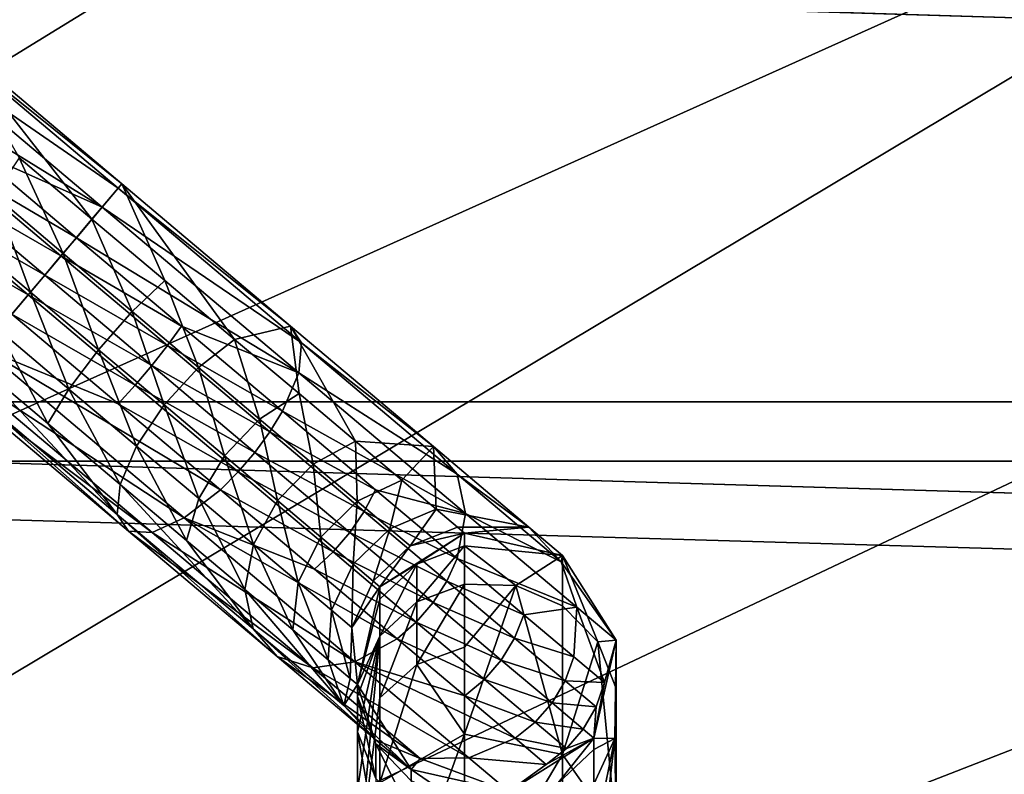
# Model space of a CAD drawing. Header units: metres. Extents: x -1004 to 0, y -708 to 0.
# Tile 17 of 99: x -828 to -780, y -127 to -89. Entities that reach past the tile are written whole.
import ezdxf

# ---------------------------------------------------------------- set-up
doc = ezdxf.new("R2010")
doc.units = ezdxf.units.M

msp = doc.modelspace()

# ---------------------------------------------------------------- linework, layer by layer
at = {"layer": 'top0123410'}
for points in [[(-71.917656, -108.310646, 2112.649414), (-61.497986, -80.844574, 2094.340576), (-942.551392, -80.844612, 2094.340576)], [(-932.131714, -108.310623, 2112.649414), (-71.917656, -108.310646, 2112.649414), (-942.551392, -80.844612, 2094.340576)], [(-929.595459, -111.251724, 2111.123535), (-939.832214, -84.262329, 2093.132324), (-74.453926, -111.251724, 2111.123535)], [(-939.832214, -84.262329, 2093.132324), (-64.217148, -84.262329, 2093.132324), (-74.453926, -111.251724, 2111.123535)], [(-918.45813, -133.342072, 2129.335449), (-85.591209, -133.342072, 2129.335449), (-932.131714, -108.310623, 2112.649414)], [(-85.591209, -133.342072, 2129.335449), (-71.917656, -108.310646, 2112.649414), (-932.131714, -108.310623, 2112.649414)], [(-916.262817, -135.652328, 2127.388916), (-929.595459, -111.251724, 2111.123535), (-87.786545, -135.652328, 2127.388916)], [(-929.595459, -111.251724, 2111.123535), (-74.453926, -111.251724, 2111.123535), (-87.786545, -135.652328, 2127.388916)]]:
    msp.add_3dface(points, dxfattribs=at)
at = {"layer": 'top0123411'}
for points in [[(-823.49408, -97.725426, 773.025085), (-834.032166, -90.443726, 773.340759), (-832.592834, -90.054901, 775.392456)], [(-823.312378, -97.509888, 775.545532), (-823.49408, -97.725426, 773.025085), (-832.592834, -90.054901, 775.392456)], [(-831.673706, -90.46106, 777.721008), (-823.312378, -97.509888, 775.545532), (-832.592834, -90.054901, 775.392456)], [(-835.772522, -91.568329, 771.878357), (-834.032166, -90.443726, 773.340759), (-824.283691, -98.662003, 770.804382)], [(-834.032166, -90.443726, 773.340759), (-823.49408, -97.725426, 773.025085), (-824.283691, -98.662003, 770.804382)], [(-828.390015, -96.220512, 780.427856), (-824.786438, -99.25843, 779.963623), (-831.673706, -90.46106, 777.721008)], [(-831.673706, -90.46106, 777.721008), (-824.786438, -99.25843, 779.963623), (-823.312378, -97.509888, 775.545532)], [(-824.283691, -98.662003, 770.804382), (-830.766724, -95.788353, 769.892212), (-835.772522, -91.568329, 771.878357)], [(-831.600037, -96.633911, 769.429199), (-830.766724, -95.788353, 769.892212), (-825.560852, -100.17704, 769.221497)], [(-830.766724, -95.788353, 769.892212), (-824.283691, -98.662003, 770.804382), (-825.560852, -100.17704, 769.221497)], [(-832.4422, -97.56266, 769.201599), (-831.600037, -96.633911, 769.429199), (-826.32373, -101.081947, 768.749451)], [(-831.600037, -96.633911, 769.429199), (-825.560852, -100.17704, 769.221497), (-826.32373, -101.081947, 768.749451)], [(-826.217834, -100.956306, 781.188599), (-828.390015, -96.220512, 780.427856), (-829.638672, -98.072426, 781.629333)], [(-824.786438, -99.25843, 779.963623), (-828.390015, -96.220512, 780.427856), (-826.217834, -100.956306, 781.188599)], [(-833.260925, -98.538918, 769.21814), (-832.4422, -97.56266, 769.201599), (-827.131287, -102.039879, 768.517395)], [(-832.4422, -97.56266, 769.201599), (-826.32373, -101.081947, 768.749451), (-827.131287, -102.039879, 768.517395)], [(-824.786438, -99.25843, 779.963623), (-821.182922, -102.296349, 780.427856), (-823.312378, -97.509888, 775.545532)], [(-814.951111, -104.558723, 777.721008), (-823.49408, -97.725426, 773.025085), (-823.312378, -97.509888, 775.545532)], [(-817.717834, -105.217522, 781.802734), (-814.951111, -104.558723, 777.721008), (-823.312378, -97.509888, 775.545532)], [(-823.312378, -97.509888, 775.545532), (-821.182922, -102.296349, 780.427856), (-817.717834, -105.217522, 781.802734)], [(-827.842407, -102.883362, 781.47052), (-829.638672, -98.072426, 781.629333), (-831.221191, -100.03492, 781.905823)], [(-827.842407, -102.883362, 781.47052), (-826.217834, -100.956306, 781.188599), (-829.638672, -98.072426, 781.629333)], [(-824.283691, -98.662003, 770.804382), (-823.49408, -97.725426, 773.025085), (-814.395325, -105.395943, 775.392456)], [(-823.49408, -97.725426, 773.025085), (-814.951111, -104.558723, 777.721008), (-814.395325, -105.395943, 775.392456)], [(-834.024719, -99.525154, 769.478088), (-833.260925, -98.538918, 769.21814), (-827.952515, -103.014023, 768.534241)], [(-833.260925, -98.538918, 769.21814), (-827.131287, -102.039879, 768.517395), (-827.952515, -103.014023, 768.534241)], [(-825.560852, -100.17704, 769.221497), (-824.283691, -98.662003, 770.804382), (-814.535156, -106.88028, 773.340759)], [(-824.283691, -98.662003, 770.804382), (-814.395325, -105.395943, 775.392456), (-814.535156, -106.88028, 773.340759)], [(-828.755859, -103.966934, 768.799316), (-834.024719, -99.525154, 769.478088), (-827.952515, -103.014023, 768.534241)], [(-822.796997, -103.840195, 781.629333), (-824.786438, -99.25843, 779.963623), (-826.217834, -100.956306, 781.188599)], [(-821.182922, -102.296349, 780.427856), (-824.786438, -99.25843, 779.963623), (-822.796997, -103.840195, 781.629333)], [(-829.412842, -104.746201, 780.766418), (-827.842407, -102.883362, 781.47052), (-831.221191, -100.03492, 781.905823)], [(-826.32373, -101.081947, 768.749451), (-825.560852, -100.17704, 769.221497), (-820.355042, -104.565727, 769.892212)], [(-825.560852, -100.17704, 769.221497), (-814.535156, -106.88028, 773.340759), (-820.355042, -104.565727, 769.892212)], [(-824.463562, -105.731796, 781.905823), (-826.217834, -100.956306, 781.188599), (-827.842407, -102.883362, 781.47052)], [(-824.463562, -105.731796, 781.905823), (-822.796997, -103.840195, 781.629333), (-826.217834, -100.956306, 781.188599)], [(-827.131287, -102.039879, 768.517395), (-826.32373, -101.081947, 768.749451), (-821.047485, -105.529991, 769.429199)], [(-826.32373, -101.081947, 768.749451), (-820.355042, -104.565727, 769.892212), (-821.047485, -105.529991, 769.429199)], [(-827.952515, -103.014023, 768.534241), (-827.131287, -102.039879, 768.517395), (-821.820435, -106.517105, 769.201599)], [(-827.131287, -102.039879, 768.517395), (-821.047485, -105.529991, 769.429199), (-821.820435, -106.517105, 769.201599)], [(-819.507568, -106.613251, 782.934509), (-821.182922, -102.296349, 780.427856), (-822.796997, -103.840195, 781.629333)], [(-817.717834, -105.217522, 781.802734), (-821.182922, -102.296349, 780.427856), (-819.507568, -106.613251, 782.934509)], [(-825.929016, -107.683174, 781.215271), (-827.842407, -102.883362, 781.47052), (-829.412842, -104.746201, 780.766418)], [(-825.929016, -107.683174, 781.215271), (-824.463562, -105.731796, 781.905823), (-827.842407, -102.883362, 781.47052)], [(-828.755859, -103.966934, 768.799316), (-827.952515, -103.014023, 768.534241), (-822.644165, -107.489128, 769.21814)], [(-827.952515, -103.014023, 768.534241), (-821.820435, -106.517105, 769.201599), (-822.644165, -107.489128, 769.21814)], [(-822.796997, -103.840195, 781.629333), (-824.463562, -105.731796, 781.905823), (-821.2146, -108.470764, 783.194946)], [(-819.507568, -106.613251, 782.934509), (-822.796997, -103.840195, 781.629333), (-821.2146, -108.470764, 783.194946)], [(-830.187256, -105.66481, 770.024292), (-828.755859, -103.966934, 768.799316), (-823.487061, -108.408707, 769.478088)], [(-828.755859, -103.966934, 768.799316), (-822.644165, -107.489128, 769.21814), (-823.487061, -108.408707, 769.478088)], [(-826.970093, -109.397247, 779.662781), (-829.412842, -104.746201, 780.766418), (-830.690063, -106.261238, 779.183533)], [(-826.970093, -109.397247, 779.662781), (-825.929016, -107.683174, 781.215271), (-829.412842, -104.746201, 780.766418)], [(-821.047485, -105.529991, 769.429199), (-820.355042, -104.565727, 769.892212), (-815.349243, -108.785751, 771.878357)], [(-820.355042, -104.565727, 769.892212), (-814.535156, -106.88028, 773.340759), (-815.349243, -108.785751, 771.878357)], [(-817.717834, -105.217522, 781.802734), (-814.524353, -107.909714, 784.035278), (-814.951111, -104.558723, 777.721008)], [(-814.524353, -107.909714, 784.035278), (-811.72522, -110.269447, 787.039734), (-814.951111, -104.558723, 777.721008)], [(-814.951111, -104.558723, 777.721008), (-811.72522, -110.269447, 787.039734), (-807.86261, -110.5345, 783.91571)], [(-814.395325, -105.395943, 775.392456), (-814.951111, -104.558723, 777.721008), (-807.86261, -110.5345, 783.91571)], [(-816.476013, -109.168938, 785.053772), (-817.717834, -105.217522, 781.802734), (-819.507568, -106.613251, 782.934509)], [(-814.524353, -107.909714, 784.035278), (-817.717834, -105.217522, 781.802734), (-816.476013, -109.168938, 785.053772)], [(-814.535156, -106.88028, 773.340759), (-814.395325, -105.395943, 775.392456), (-806.681702, -111.898773, 782.133484)], [(-814.395325, -105.395943, 775.392456), (-807.86261, -110.5345, 783.91571), (-806.681702, -111.898773, 782.133484)], [(-831.207458, -106.875031, 772.005859), (-830.187256, -105.66481, 770.024292), (-820.21051, -114.0755, 772.620056)], [(-830.187256, -105.66481, 770.024292), (-818.420715, -112.679771, 771.488342), (-820.21051, -114.0755, 772.620056)], [(-818.420715, -112.679771, 771.488342), (-830.187256, -105.66481, 770.024292), (-823.487061, -108.408707, 769.478088)], [(-822.579041, -110.507271, 782.544434), (-824.463562, -105.731796, 781.905823), (-825.929016, -107.683174, 781.215271)], [(-821.2146, -108.470764, 783.194946), (-824.463562, -105.731796, 781.905823), (-822.579041, -110.507271, 782.544434)], [(-821.820435, -106.517105, 769.201599), (-821.047485, -105.529991, 769.429199), (-815.973999, -109.807091, 771.442261)], [(-821.047485, -105.529991, 769.429199), (-815.349243, -108.785751, 771.878357), (-815.973999, -109.807091, 771.442261)], [(-830.690063, -106.261238, 779.183533), (-831.479614, -107.197815, 776.96283), (-823.532959, -113.897072, 779.030396)], [(-823.532959, -113.897072, 779.030396), (-826.970093, -109.397247, 779.662781), (-830.690063, -106.261238, 779.183533)], [(-831.207458, -106.875031, 772.005859), (-821.810547, -114.796951, 774.450806), (-831.661316, -107.413353, 774.442322)], [(-821.810547, -114.796951, 774.450806), (-831.207458, -106.875031, 772.005859), (-820.21051, -114.0755, 772.620056)], [(-821.820435, -106.517105, 769.201599), (-816.713684, -110.822258, 771.227905), (-822.644165, -107.489128, 769.21814)], [(-816.713684, -110.822258, 771.227905), (-821.820435, -106.517105, 769.201599), (-815.973999, -109.807091, 771.442261)], [(-821.2146, -108.470764, 783.194946), (-818.220337, -110.995041, 785.288208), (-819.507568, -106.613251, 782.934509)], [(-818.220337, -110.995041, 785.288208), (-816.476013, -109.168938, 785.053772), (-819.507568, -106.613251, 782.934509)], [(-814.535156, -106.88028, 773.340759), (-806.270691, -113.847473, 780.563171), (-815.349243, -108.785751, 771.878357)], [(-814.535156, -106.88028, 773.340759), (-806.681702, -111.898773, 782.133484), (-806.270691, -113.847473, 780.563171)], [(-831.661316, -107.413353, 774.442322), (-822.977234, -114.734299, 776.701782), (-831.479614, -107.197815, 776.96283)], [(-831.479614, -107.197815, 776.96283), (-822.977234, -114.734299, 776.701782), (-823.532959, -113.897072, 779.030396)], [(-821.810547, -114.796951, 774.450806), (-822.977234, -114.734299, 776.701782), (-831.661316, -107.413353, 774.442322)], [(-823.393127, -112.412743, 781.082031), (-825.929016, -107.683174, 781.215271), (-826.970093, -109.397247, 779.662781)], [(-823.393127, -112.412743, 781.082031), (-822.579041, -110.507271, 782.544434), (-825.929016, -107.683174, 781.215271)], [(-823.487061, -108.408707, 769.478088), (-822.644165, -107.489128, 769.21814), (-817.539856, -111.792244, 771.243408)], [(-822.644165, -107.489128, 769.21814), (-816.713684, -110.822258, 771.227905), (-817.539856, -111.792244, 771.243408)], [(-813.818848, -111.409019, 787.905945), (-814.524353, -107.909714, 784.035278), (-816.476013, -109.168938, 785.053772)], [(-813.818848, -111.409019, 787.905945), (-811.72522, -110.269447, 787.039734), (-814.524353, -107.909714, 784.035278)], [(-817.539856, -111.792244, 771.243408), (-818.420715, -112.679771, 771.488342), (-823.487061, -108.408707, 769.478088)], [(-822.579041, -110.507271, 782.544434), (-819.491699, -113.110008, 784.702759), (-821.2146, -108.470764, 783.194946)], [(-819.491699, -113.110008, 784.702759), (-818.220337, -110.995041, 785.288208), (-821.2146, -108.470764, 783.194946)], [(-815.973999, -109.807091, 771.442261), (-815.349243, -108.785751, 771.878357), (-810.73584, -112.674988, 775.103516)], [(-815.349243, -108.785751, 771.878357), (-806.270691, -113.847473, 780.563171), (-810.73584, -112.674988, 775.103516)], [(-818.220337, -110.995041, 785.288208), (-815.595825, -113.207588, 788.105286), (-816.476013, -109.168938, 785.053772)], [(-815.595825, -113.207588, 788.105286), (-813.818848, -111.409019, 787.905945), (-816.476013, -109.168938, 785.053772)], [(-823.532959, -113.897072, 779.030396), (-823.393127, -112.412743, 781.082031), (-826.970093, -109.397247, 779.662781)], [(-811.298218, -113.748932, 774.71106), (-816.713684, -110.822258, 771.227905), (-815.973999, -109.807091, 771.442261)], [(-815.973999, -109.807091, 771.442261), (-810.73584, -112.674988, 775.103516), (-811.298218, -113.748932, 774.71106)], [(-811.638184, -113.247368, 791.381348), (-811.72522, -110.269447, 787.039734), (-813.818848, -111.409019, 787.905945)], [(-811.72522, -110.269447, 787.039734), (-809.428101, -112.205986, 790.700806), (-807.86261, -110.5345, 783.91571)], [(-811.638184, -113.247368, 791.381348), (-809.428101, -112.205986, 790.700806), (-811.72522, -110.269447, 787.039734)], [(-823.393127, -112.412743, 781.082031), (-820.096558, -115.191864, 783.386658), (-822.579041, -110.507271, 782.544434)], [(-820.096558, -115.191864, 783.386658), (-819.491699, -113.110008, 784.702759), (-822.579041, -110.507271, 782.544434)], [(-807.86261, -110.5345, 783.91571), (-809.428101, -112.205986, 790.700806), (-807.721191, -113.644943, 794.877686)], [(-806.681702, -111.898773, 782.133484), (-807.86261, -110.5345, 783.91571), (-803.126404, -114.527275, 793.186951)], [(-807.86261, -110.5345, 783.91571), (-807.721191, -113.644943, 794.877686), (-803.126404, -114.527275, 793.186951)], [(-819.491699, -113.110008, 784.702759), (-816.785583, -115.391327, 787.607422), (-818.220337, -110.995041, 785.288208)], [(-816.785583, -115.391327, 787.607422), (-815.595825, -113.207588, 788.105286), (-818.220337, -110.995041, 785.288208)], [(-817.539856, -111.792244, 771.243408), (-816.713684, -110.822258, 771.227905), (-812.007202, -114.789963, 774.518127)], [(-816.713684, -110.822258, 771.227905), (-811.298218, -113.748932, 774.71106), (-812.007202, -114.789963, 774.518127)], [(-815.595825, -113.207588, 788.105286), (-813.441956, -115.023338, 791.537964), (-813.818848, -111.409019, 787.905945)], [(-813.441956, -115.023338, 791.537964), (-811.638184, -113.247368, 791.381348), (-813.818848, -111.409019, 787.905945)], [(-812.835571, -115.758072, 774.532104), (-818.420715, -112.679771, 771.488342), (-817.539856, -111.792244, 771.243408)], [(-812.007202, -114.789963, 774.518127), (-812.835571, -115.758072, 774.532104), (-817.539856, -111.792244, 771.243408)], [(-810.017883, -114.613365, 795.346436), (-809.428101, -112.205986, 790.700806), (-811.638184, -113.247368, 791.381348)], [(-807.721191, -113.644943, 794.877686), (-809.428101, -112.205986, 790.700806), (-810.017883, -114.613365, 795.346436)], [(-806.681702, -111.898773, 782.133484), (-801.527771, -116.243698, 792.222412), (-806.270691, -113.847473, 780.563171)], [(-803.126404, -114.527275, 793.186951), (-801.527771, -116.243698, 792.222412), (-806.681702, -111.898773, 782.133484)], [(-816.796021, -119.576492, 784.917847), (-823.393127, -112.412743, 781.082031), (-823.532959, -113.897072, 779.030396)], [(-823.393127, -112.412743, 781.082031), (-816.796021, -119.576492, 784.917847), (-820.096558, -115.191864, 783.386658)], [(-820.21051, -114.0755, 772.620056), (-818.420715, -112.679771, 771.488342), (-813.751526, -116.616058, 774.752502)], [(-818.420715, -112.679771, 771.488342), (-812.835571, -115.758072, 774.532104), (-813.751526, -116.616058, 774.752502)], [(-810.73584, -112.674988, 775.103516), (-806.692139, -116.083939, 779.443909), (-811.298218, -113.748932, 774.71106)], [(-810.73584, -112.674988, 775.103516), (-806.270691, -113.847473, 780.563171), (-806.692139, -116.083939, 779.443909)], [(-820.096558, -115.191864, 783.386658), (-817.207031, -117.627792, 786.488159), (-819.491699, -113.110008, 784.702759)], [(-817.207031, -117.627792, 786.488159), (-816.785583, -115.391327, 787.607422), (-819.491699, -113.110008, 784.702759)], [(-816.785583, -115.391327, 787.607422), (-814.564819, -117.263512, 791.14679), (-815.595825, -113.207588, 788.105286)], [(-814.564819, -117.263512, 791.14679), (-813.441956, -115.023338, 791.537964), (-815.595825, -113.207588, 788.105286)], [(-811.841553, -116.372543, 795.454346), (-811.638184, -113.247368, 791.381348), (-813.441956, -115.023338, 791.537964)], [(-811.841553, -116.372543, 795.454346), (-810.017883, -114.613365, 795.346436), (-811.638184, -113.247368, 791.381348)], [(-807.721191, -113.644943, 794.877686), (-810.017883, -114.613365, 795.346436), (-809.019958, -115.454605, 799.648743)], [(-806.670044, -114.53112, 799.40979), (-807.721191, -113.644943, 794.877686), (-809.019958, -115.454605, 799.648743)], [(-803.126404, -114.527275, 793.186951), (-807.721191, -113.644943, 794.877686), (-806.670044, -114.53112, 799.40979)], [(-823.532959, -113.897072, 779.030396), (-822.977234, -114.734299, 776.701782), (-815.615112, -120.940765, 783.13562)], [(-815.615112, -120.940765, 783.13562), (-816.796021, -119.576492, 784.917847), (-823.532959, -113.897072, 779.030396)], [(-811.752502, -121.205818, 780.011597), (-821.810547, -114.796951, 774.450806), (-820.21051, -114.0755, 772.620056)], [(-809.658875, -120.066246, 779.145386), (-820.21051, -114.0755, 772.620056), (-813.751526, -116.616058, 774.752502)], [(-820.21051, -114.0755, 772.620056), (-809.658875, -120.066246, 779.145386), (-811.752502, -121.205818, 780.011597)], [(-812.007202, -114.789963, 774.518127), (-811.298218, -113.748932, 774.71106), (-807.199829, -117.203987, 779.110168)], [(-811.298218, -113.748932, 774.71106), (-806.692139, -116.083939, 779.443909), (-807.199829, -117.203987, 779.110168)], [(-806.270691, -113.847473, 780.563171), (-800.748718, -118.502678, 791.37262), (-806.692139, -116.083939, 779.443909)], [(-806.270691, -113.847473, 780.563171), (-801.527771, -116.243698, 792.222412), (-800.748718, -118.502678, 791.37262)], [(-810.855957, -117.203445, 799.703735), (-810.017883, -114.613365, 795.346436), (-811.841553, -116.372543, 795.454346)], [(-809.019958, -115.454605, 799.648743), (-810.017883, -114.613365, 795.346436), (-810.855957, -117.203445, 799.703735)], [(-809.019958, -115.454605, 799.648743), (-806.315063, -114.83036, 804.123047), (-806.670044, -114.53112, 799.40979)], [(-803.126404, -114.527275, 793.186951), (-806.670044, -114.53112, 799.40979), (-806.315063, -114.83036, 804.123047)], [(-801.463745, -115.929039, 804.123047), (-803.126404, -114.527275, 793.186951), (-806.315063, -114.83036, 804.123047)], [(-801.527771, -116.243698, 792.222412), (-803.126404, -114.527275, 793.186951), (-801.463745, -115.929039, 804.123047)], [(-822.977234, -114.734299, 776.701782), (-813.844055, -121.512909, 781.412781), (-815.615112, -120.940765, 783.13562)], [(-822.977234, -114.734299, 776.701782), (-821.810547, -114.796951, 774.450806), (-813.844055, -121.512909, 781.412781)], [(-813.844055, -121.512909, 781.412781), (-821.810547, -114.796951, 774.450806), (-811.752502, -121.205818, 780.011597)], [(-813.441956, -115.023338, 791.537964), (-814.564819, -117.263512, 791.14679), (-812.914612, -118.654655, 795.184875)], [(-812.914612, -118.654655, 795.184875), (-811.841553, -116.372543, 795.454346), (-813.441956, -115.023338, 791.537964)], [(-807.881958, -118.267685, 778.946045), (-812.835571, -115.758072, 774.532104), (-812.007202, -114.789963, 774.518127)], [(-807.199829, -117.203987, 779.110168), (-807.881958, -118.267685, 778.946045), (-812.007202, -114.789963, 774.518127)], [(-810.522705, -117.483406, 804.123047), (-806.315063, -114.83036, 804.123047), (-809.019958, -115.454605, 799.648743)], [(-806.315063, -114.83036, 1726.297729), (-810.522705, -117.483406, 1726.297729), (-808.683044, -116.365723, 1737.782959)], [(-806.315063, -114.83036, 1726.297729), (-806.315063, -114.83036, 804.123047), (-810.522705, -117.483406, 1726.297729)], [(-806.315063, -114.83036, 804.123047), (-810.522705, -117.483406, 804.123047), (-810.522705, -117.483406, 1726.297729)], [(-806.315063, -115.462807, 1737.881836), (-806.315063, -114.83036, 1726.297729), (-808.683044, -116.365723, 1737.782959)], [(-806.315063, -114.83036, 1726.297729), (-806.315063, -115.462807, 1737.881836), (-801.463745, -115.929039, 1726.297729)], [(-806.315063, -114.83036, 804.123047), (-806.315063, -114.83036, 1726.297729), (-801.463745, -115.929039, 804.123047)], [(-806.315063, -114.83036, 1726.297729), (-801.463745, -115.929039, 1726.297729), (-801.463745, -115.929039, 804.123047)], [(-816.796021, -119.576492, 784.917847), (-817.207031, -117.627792, 786.488159), (-820.096558, -115.191864, 783.386658)], [(-817.207031, -117.627792, 786.488159), (-814.835754, -119.626862, 790.267395), (-816.785583, -115.391327, 787.607422)], [(-814.835754, -119.626862, 790.267395), (-814.564819, -117.263512, 791.14679), (-816.785583, -115.391327, 787.607422)], [(-810.855957, -117.203445, 799.703735), (-810.522705, -117.483406, 804.123047), (-809.019958, -115.454605, 799.648743)], [(-806.315063, -117.352631, 1749.328247), (-806.315063, -115.462807, 1737.881836), (-808.683044, -118.239418, 1749.131592)], [(-808.683044, -118.239418, 1749.131592), (-806.315063, -115.462807, 1737.881836), (-808.683044, -116.365723, 1737.782959)], [(-806.315063, -115.462807, 1737.881836), (-803.779785, -117.418037, 1749.313721), (-801.463745, -115.929039, 1726.297729)], [(-806.315063, -115.462807, 1737.881836), (-806.315063, -117.352631, 1749.328247), (-803.779785, -117.418037, 1749.313721)], [(-813.751526, -116.616058, 774.752502), (-812.835571, -115.758072, 774.532104), (-808.71228, -119.234146, 778.957947)], [(-812.835571, -115.758072, 774.532104), (-807.881958, -118.267685, 778.946045), (-808.71228, -119.234146, 778.957947)], [(-807.199829, -117.203987, 779.110168), (-806.692139, -116.083939, 779.443909), (-803.373657, -118.881531, 784.732788)], [(-806.692139, -116.083939, 779.443909), (-800.748718, -118.502678, 791.37262), (-803.373657, -118.881531, 784.732788)], [(-801.463745, -115.929039, 1726.297729), (-803.779785, -117.418037, 1749.313721), (-801.463135, -118.42569, 1749.090332)], [(-798.80957, -120.137009, 804.123047), (-801.527771, -116.243698, 792.222412), (-801.463745, -115.929039, 804.123047)], [(-798.80957, -120.137009, 1726.297729), (-801.463745, -115.929039, 1726.297729), (-799.717773, -120.22216, 1748.692139)], [(-801.463745, -115.929039, 1726.297729), (-801.463135, -118.42569, 1749.090332), (-799.717773, -120.22216, 1748.692139)], [(-801.463745, -115.929039, 804.123047), (-801.463745, -115.929039, 1726.297729), (-798.80957, -120.137009, 804.123047)], [(-801.463745, -115.929039, 1726.297729), (-798.80957, -120.137009, 1726.297729), (-798.80957, -120.137009, 804.123047)], [(-808.71228, -119.234146, 778.957947), (-809.658875, -120.066246, 779.145386), (-813.751526, -116.616058, 774.752502)], [(-811.898376, -119.511383, 799.566406), (-811.841553, -116.372543, 795.454346), (-812.914612, -118.654655, 795.184875)], [(-811.898376, -119.511383, 799.566406), (-810.855957, -117.203445, 799.703735), (-811.841553, -116.372543, 795.454346)], [(-808.683044, -116.365723, 1737.782959), (-810.522705, -117.483406, 1726.297729), (-810.523132, -118.1007, 1737.592896)], [(-810.523132, -118.1007, 1737.592896), (-810.523132, -119.94339, 1748.753906), (-808.683044, -116.365723, 1737.782959)], [(-810.523132, -119.94339, 1748.753906), (-808.683044, -118.239418, 1749.131592), (-808.683044, -116.365723, 1737.782959)], [(-800.748718, -118.502678, 791.37262), (-801.527771, -116.243698, 792.222412), (-798.80957, -120.137009, 804.123047)], [(-814.835754, -119.626862, 790.267395), (-813.073792, -121.112282, 794.579163), (-814.564819, -117.263512, 791.14679)], [(-814.564819, -117.263512, 791.14679), (-813.073792, -121.112282, 794.579163), (-812.914612, -118.654655, 795.184875)], [(-810.522705, -117.483406, 804.123047), (-810.855957, -117.203445, 799.703735), (-811.898376, -119.511383, 799.566406)], [(-811.622314, -122.33548, 804.123047), (-810.522705, -117.483406, 804.123047), (-811.898376, -119.511383, 799.566406)], [(-810.522705, -117.483406, 1726.297729), (-811.622314, -122.33548, 1726.297729), (-810.523132, -118.1007, 1737.592896)], [(-810.522705, -117.483406, 1726.297729), (-810.522705, -117.483406, 804.123047), (-811.622314, -122.33548, 1726.297729)], [(-810.522705, -117.483406, 804.123047), (-811.622314, -122.33548, 804.123047), (-811.622314, -122.33548, 1726.297729)], [(-806.315063, -120.477341, 1760.500854), (-806.315063, -117.352631, 1749.328247), (-808.683044, -121.337448, 1760.208984)], [(-808.683044, -121.337448, 1760.208984), (-806.315063, -117.352631, 1749.328247), (-808.683044, -118.239418, 1749.131592)], [(-803.836426, -120.039413, 784.470581), (-807.881958, -118.267685, 778.946045), (-807.199829, -117.203987, 779.110168)], [(-803.373657, -118.881531, 784.732788), (-803.836426, -120.039413, 784.470581), (-807.199829, -117.203987, 779.110168)], [(-806.315063, -117.352631, 1749.328247), (-806.315063, -120.477341, 1760.500854), (-803.779785, -117.418037, 1749.313721)], [(-801.463745, -125.795547, 1770.802612), (-803.779785, -117.418037, 1749.313721), (-806.315063, -124.799805, 1771.266968)], [(-803.779785, -117.418037, 1749.313721), (-806.315063, -120.477341, 1760.500854), (-806.315063, -124.799805, 1771.266968)], [(-801.463135, -118.42569, 1749.090332), (-803.779785, -117.418037, 1749.313721), (-801.463745, -125.795547, 1770.802612)], [(-816.796021, -119.576492, 784.917847), (-812.294678, -123.371254, 793.729309), (-817.207031, -117.627792, 786.488159)], [(-812.294678, -123.371254, 793.729309), (-814.835754, -119.626862, 790.267395), (-817.207031, -117.627792, 786.488159)], [(-810.523132, -118.1007, 1737.592896), (-811.622314, -122.33548, 1726.297729), (-810.523132, -119.94339, 1748.753906)], [(-808.683044, -121.337448, 1760.208984), (-808.683044, -118.239418, 1749.131592), (-810.523132, -122.990166, 1759.647949)], [(-808.683044, -118.239418, 1749.131592), (-810.523132, -119.94339, 1748.753906), (-810.523132, -122.990166, 1759.647949)], [(-808.71228, -119.234146, 778.957947), (-807.881958, -118.267685, 778.946045), (-804.49646, -121.121712, 784.341614)], [(-807.881958, -118.267685, 778.946045), (-803.836426, -120.039413, 784.470581), (-804.49646, -121.121712, 784.341614)], [(-800.748718, -118.502678, 791.37262), (-800.907837, -120.960304, 790.766846), (-803.373657, -118.881531, 784.732788)], [(-799.717773, -120.22216, 1748.692139), (-801.463135, -118.42569, 1749.090332), (-801.463745, -125.795547, 1770.802612)], [(-800.907837, -120.960304, 790.766846), (-800.748718, -118.502678, 791.37262), (-799.389221, -122.240501, 797.314087)], [(-799.389221, -122.240501, 797.314087), (-800.748718, -118.502678, 791.37262), (-798.80957, -120.137009, 804.123047)], [(-813.073792, -121.112282, 794.579163), (-811.988647, -122.027069, 799.257568), (-812.914612, -118.654655, 795.184875)], [(-811.988647, -122.027069, 799.257568), (-811.898376, -119.511383, 799.566406), (-812.914612, -118.654655, 795.184875)], [(-803.373657, -118.881531, 784.732788), (-800.907837, -120.960304, 790.766846), (-803.836426, -120.039413, 784.470581)], [(-810.696045, -125.087685, 792.764771), (-816.796021, -119.576492, 784.917847), (-815.615112, -120.940765, 783.13562)], [(-810.696045, -125.087685, 792.764771), (-812.294678, -123.371254, 793.729309), (-816.796021, -119.576492, 784.917847)], [(-811.622314, -122.33548, 804.123047), (-811.898376, -119.511383, 799.566406), (-811.988647, -122.027069, 799.257568)], [(-805.32843, -122.08683, 784.351013), (-809.658875, -120.066246, 779.145386), (-808.71228, -119.234146, 778.957947)], [(-804.49646, -121.121712, 784.341614), (-805.32843, -122.08683, 784.351013), (-808.71228, -119.234146, 778.957947)], [(-814.835754, -119.626862, 790.267395), (-812.294678, -123.371254, 793.729309), (-813.073792, -121.112282, 794.579163)], [(-811.622314, -122.33548, 1726.297729), (-811.622253, -122.923813, 1737.064697), (-810.523132, -119.94339, 1748.753906)], [(-810.523132, -122.990166, 1759.647949), (-810.523132, -119.94339, 1748.753906), (-811.622314, -131.601761, 1768.095215)], [(-811.622314, -131.601761, 1768.095215), (-810.523132, -119.94339, 1748.753906), (-811.622253, -127.584625, 1758.088257)], [(-810.523132, -119.94339, 1748.753906), (-811.622253, -122.923813, 1737.064697), (-811.622253, -124.680328, 1747.703735)], [(-811.622253, -127.584625, 1758.088257), (-810.523132, -119.94339, 1748.753906), (-811.622253, -124.680328, 1747.703735)], [(-804.49646, -121.121712, 784.341614), (-803.836426, -120.039413, 784.470581), (-801.33728, -122.146301, 790.586243)], [(-803.836426, -120.039413, 784.470581), (-800.907837, -120.960304, 790.766846), (-801.33728, -122.146301, 790.586243)], [(-809.658875, -120.066246, 779.145386), (-806.300232, -122.897682, 784.49823), (-811.752502, -121.205818, 780.011597)], [(-806.300232, -122.897682, 784.49823), (-809.658875, -120.066246, 779.145386), (-805.32843, -122.08683, 784.351013)], [(-806.315063, -124.799805, 1771.266968), (-806.315063, -120.477341, 1760.500854), (-808.683044, -121.337448, 1760.208984)], [(-801.463745, -125.795547, 1770.802612), (-798.80957, -129.609268, 1769.024292), (-799.717773, -120.22216, 1748.692139)], [(-798.80957, -120.137009, 804.123047), (-799.908447, -124.98925, 804.123047), (-799.389221, -122.240501, 797.314087)], [(-798.80957, -120.137009, 1726.297729), (-798.876465, -125.009163, 1747.630859), (-799.908447, -124.98925, 1726.297729)], [(-798.80957, -120.137009, 804.123047), (-798.80957, -120.137009, 1726.297729), (-799.908447, -124.98925, 804.123047)], [(-798.80957, -120.137009, 1726.297729), (-799.908447, -124.98925, 1726.297729), (-799.908447, -124.98925, 804.123047)], [(-799.717773, -120.22216, 1748.692139), (-798.809448, -122.533974, 1748.179565), (-798.80957, -120.137009, 1726.297729)], [(-798.80957, -129.609268, 1769.024292), (-798.809448, -122.533974, 1748.179565), (-799.717773, -120.22216, 1748.692139)], [(-798.809448, -122.533974, 1748.179565), (-798.876465, -125.009163, 1747.630859), (-798.80957, -120.137009, 1726.297729)], [(-815.615112, -120.940765, 783.13562), (-813.844055, -121.512909, 781.412781), (-808.521179, -126.000244, 791.832397)], [(-808.521179, -126.000244, 791.832397), (-810.696045, -125.087685, 792.764771), (-815.615112, -120.940765, 783.13562)], [(-801.33728, -122.146301, 790.586243), (-800.907837, -120.960304, 790.766846), (-799.389221, -122.240501, 797.314087)], [(-806.101257, -125.970016, 791.074097), (-813.844055, -121.512909, 781.412781), (-811.752502, -121.205818, 780.011597)], [(-813.844055, -121.512909, 781.412781), (-806.101257, -125.970016, 791.074097), (-808.521179, -126.000244, 791.832397)], [(-812.294678, -123.371254, 793.729309), (-811.988647, -122.027069, 799.257568), (-813.073792, -121.112282, 794.579163)], [(-811.752502, -121.205818, 780.011597), (-806.300232, -122.897682, 784.49823), (-803.804626, -125.001595, 790.605286)], [(-806.101257, -125.970016, 791.074097), (-811.752502, -121.205818, 780.011597), (-803.804626, -125.001595, 790.605286)], [(-808.683044, -121.337448, 1760.208984), (-810.523132, -122.990166, 1759.647949), (-810.522705, -127.204285, 1770.145752)], [(-806.315063, -124.799805, 1771.266968), (-808.683044, -121.337448, 1760.208984), (-810.522705, -127.204285, 1770.145752)], [(-801.980896, -123.242416, 790.497437), (-805.32843, -122.08683, 784.351013), (-804.49646, -121.121712, 784.341614)], [(-801.33728, -122.146301, 790.586243), (-801.980896, -123.242416, 790.497437), (-804.49646, -121.121712, 784.341614)], [(-812.294678, -123.371254, 793.729309), (-811.622314, -122.33548, 804.123047), (-811.988647, -122.027069, 799.257568)], [(-808.96875, -126.543861, 804.123047), (-811.622314, -122.33548, 804.123047), (-812.294678, -123.371254, 793.729309)], [(-811.622253, -122.923813, 1737.064697), (-811.622314, -122.33548, 1726.297729), (-810.713928, -125.277679, 1736.806885)], [(-811.622314, -122.33548, 1726.297729), (-808.96875, -126.543861, 1726.297729), (-810.713928, -125.277679, 1736.806885)], [(-811.622314, -122.33548, 1726.297729), (-811.622314, -122.33548, 804.123047), (-808.96875, -126.543861, 1726.297729)], [(-811.622314, -122.33548, 804.123047), (-808.96875, -126.543861, 804.123047), (-808.96875, -126.543861, 1726.297729)], [(-802.814026, -124.206535, 790.503845), (-806.300232, -122.897682, 784.49823), (-805.32843, -122.08683, 784.351013)], [(-802.814026, -124.206535, 790.503845), (-805.32843, -122.08683, 784.351013), (-801.980896, -123.242416, 790.497437)], [(-799.798157, -123.44381, 797.221985), (-801.980896, -123.242416, 790.497437), (-801.33728, -122.146301, 790.586243)], [(-799.389221, -122.240501, 797.314087), (-799.798157, -123.44381, 797.221985), (-801.33728, -122.146301, 790.586243)], [(-799.908447, -124.98925, 804.123047), (-799.798157, -123.44381, 797.221985), (-799.389221, -122.240501, 797.314087)], [(-810.522705, -127.204285, 1770.145752), (-810.523132, -122.990166, 1759.647949), (-811.622314, -131.601761, 1768.095215)], [(-811.622253, -122.923813, 1737.064697), (-810.713928, -126.992142, 1747.191162), (-811.622253, -124.680328, 1747.703735)], [(-811.622253, -122.923813, 1737.064697), (-810.713928, -125.277679, 1736.806885), (-810.713928, -126.992142, 1747.191162)], [(-806.300232, -122.897682, 784.49823), (-802.814026, -124.206535, 790.503845), (-803.804626, -125.001595, 790.605286)], [(-798.809448, -122.533974, 1748.179565), (-798.80957, -129.609268, 1769.024292), (-798.876465, -125.009163, 1747.630859)], [(-810.696045, -125.087685, 792.764771), (-808.96875, -126.543861, 804.123047), (-812.294678, -123.371254, 793.729309)], [(-800.431702, -124.548439, 797.176758), (-802.814026, -124.206535, 790.503845), (-801.980896, -123.242416, 790.497437)], [(-800.431702, -124.548439, 797.176758), (-801.980896, -123.242416, 790.497437), (-799.798157, -123.44381, 797.221985)], [(-799.908447, -124.98925, 804.123047), (-800.431702, -124.548439, 797.176758), (-799.798157, -123.44381, 797.221985)], [(-803.804626, -125.001595, 790.605286), (-802.814026, -124.206535, 790.503845), (-801.265564, -125.51194, 797.180054)], [(-801.265564, -125.51194, 797.180054), (-802.814026, -124.206535, 790.503845), (-800.431702, -124.548439, 797.176758)], [(-811.622253, -124.680328, 1747.703735), (-810.713928, -126.992142, 1747.191162), (-810.713928, -129.826904, 1757.327148)], [(-810.713928, -129.826904, 1757.327148), (-811.622253, -127.584625, 1758.088257), (-811.622253, -124.680328, 1747.703735)], [(-806.315063, -134.025787, 1791.052124), (-806.315063, -124.799805, 1771.266968), (-810.522705, -136.430267, 1789.930908)], [(-806.315063, -124.799805, 1771.266968), (-810.522705, -127.204285, 1770.145752), (-810.522705, -136.430267, 1789.930908)], [(-806.315063, -124.799805, 1771.266968), (-806.315063, -134.025787, 1791.052124), (-801.463745, -125.795547, 1770.802612)], [(-799.908447, -124.98925, 804.123047), (-801.265564, -125.51194, 797.180054), (-800.431702, -124.548439, 797.176758)], [(-810.713928, -125.277679, 1736.806885), (-808.96875, -126.543861, 1726.297729), (-808.968567, -127.106834, 1736.606567)], [(-810.713928, -126.992142, 1747.191162), (-810.713928, -125.277679, 1736.806885), (-808.968567, -128.78862, 1746.792969)], [(-808.968567, -128.78862, 1746.792969), (-810.713928, -125.277679, 1736.806885), (-808.968567, -127.106834, 1736.606567)], [(-808.96875, -126.543861, 804.123047), (-810.696045, -125.087685, 792.764771), (-808.521179, -126.000244, 791.832397)], [(-802.267639, -126.297279, 797.23175), (-806.101257, -125.970016, 791.074097), (-803.804626, -125.001595, 790.605286)], [(-804.116638, -127.643112, 804.123047), (-802.267639, -126.297279, 797.23175), (-799.908447, -124.98925, 804.123047)], [(-801.748657, -127.296494, 1736.585815), (-804.116638, -127.643112, 1726.297729), (-799.908447, -124.98925, 1726.297729)], [(-799.908447, -124.98925, 804.123047), (-799.908447, -124.98925, 1726.297729), (-804.116638, -127.643112, 804.123047)], [(-799.908447, -124.98925, 1726.297729), (-804.116638, -127.643112, 1726.297729), (-804.116638, -127.643112, 804.123047)], [(-802.267639, -126.297279, 797.23175), (-803.804626, -125.001595, 790.605286), (-801.265564, -125.51194, 797.180054)], [(-802.267639, -126.297279, 797.23175), (-801.265564, -125.51194, 797.180054), (-799.908447, -124.98925, 804.123047)], [(-799.908447, -124.98925, 1726.297729), (-799.908569, -125.561523, 1736.775879), (-801.748657, -127.296494, 1736.585815)], [(-798.876465, -125.009163, 1747.630859), (-799.908569, -125.561523, 1736.775879), (-799.908447, -124.98925, 1726.297729)], [(-798.876465, -125.009163, 1747.630859), (-799.908447, -134.006897, 1766.973633), (-799.908569, -130.09729, 1757.235352)], [(-799.908569, -130.09729, 1757.235352), (-799.908569, -127.270912, 1747.129395), (-798.876465, -125.009163, 1747.630859)], [(-799.908569, -127.270912, 1747.129395), (-799.908569, -125.561523, 1736.775879), (-798.876465, -125.009163, 1747.630859)], [(-798.80957, -129.609268, 1769.024292), (-799.908447, -134.006897, 1766.973633), (-798.876465, -125.009163, 1747.630859)], [(-806.315063, -134.025787, 1791.052124), (-801.463745, -135.02153, 1790.587769), (-801.463745, -125.795547, 1770.802612)], [(-799.908569, -125.561523, 1736.775879), (-799.908569, -127.270912, 1747.129395), (-801.748657, -127.296494, 1736.585815)], [(-801.463745, -125.795547, 1770.802612), (-801.463745, -135.02153, 1790.587769), (-798.80957, -129.609268, 1769.024292)], [(-804.116638, -127.643112, 804.123047), (-808.96875, -126.543861, 804.123047), (-808.521179, -126.000244, 791.832397)], [(-808.521179, -126.000244, 791.832397), (-806.101257, -125.970016, 791.074097), (-804.116638, -127.643112, 804.123047)], [(-806.101257, -125.970016, 791.074097), (-802.267639, -126.297279, 797.23175), (-804.116638, -127.643112, 804.123047)], [(-808.96875, -126.543861, 1726.297729), (-806.651917, -128.132813, 1736.494263), (-808.968567, -127.106834, 1736.606567)], [(-808.96875, -126.543861, 1726.297729), (-804.116638, -127.643112, 1726.297729), (-806.651917, -128.132813, 1736.494263)], [(-808.96875, -126.543861, 1726.297729), (-808.96875, -126.543861, 804.123047), (-804.116638, -127.643112, 1726.297729)], [(-808.96875, -126.543861, 804.123047), (-804.116638, -127.643112, 804.123047), (-804.116638, -127.643112, 1726.297729)]]:
    msp.add_3dface(points, dxfattribs=at)
at = {"layer": 'top0123459'}
for points in [[(-10, -10, 90), (-787.024658, -653.266907, 90), (-994.049377, -10, 90)], [(-787.024658, -653.266907, 90), (-994.049377, -694.05426, 90), (-994.049377, -10, 90)], [(-217.024689, -653.266907, 90), (-787.024658, -653.266907, 90), (-10, -10, 90)], [(-837.452393, -64.034714, 117.22039), (-932.806335, -126.71492, 116.126305), (-789.596375, -67.146965, 117.166069)], [(-932.806335, -126.71492, 116.126305), (-936.328247, -157.298203, 115.592468), (-789.596375, -67.146965, 117.166069)], [(-789.596375, -67.146965, 117.166069), (-936.328247, -157.298203, 115.592468), (-741.71167, -69.780937, 117.120087)], [(-936.328247, -157.298203, 115.592468), (-939.295715, -187.940216, 115.05761), (-741.71167, -69.780937, 117.120087)], [(-741.71167, -69.780937, 117.120087), (-939.295715, -187.940216, 115.05761), (-693.802979, -71.936363, 117.082466)], [(-939.295715, -187.940216, 115.05761), (-645.875183, -73.613029, 117.0532), (-693.802979, -71.936363, 117.082466)], [(-939.295715, -187.940216, 115.05761), (-941.707825, -218.630936, 114.521904), (-645.875183, -73.613029, 117.0532)], [(-941.707825, -218.630936, 114.521904), (-597.932983, -74.810768, 117.032295), (-645.875183, -73.613029, 117.0532)], [(-943.563782, -249.360291, 113.985519), (-944.863037, -280.118225, 113.448639), (-597.932983, -74.810768, 117.032295)], [(-597.932983, -74.810768, 117.032295), (-944.863037, -280.118225, 113.448639), (-514.138, -508.234344, 109.46685)], [(-941.707825, -218.630936, 114.521904), (-943.563782, -249.360291, 113.985519), (-597.932983, -74.810768, 117.032295)]]:
    msp.add_3dface(points, dxfattribs=at)

doc.saveas('drawing.dxf')
